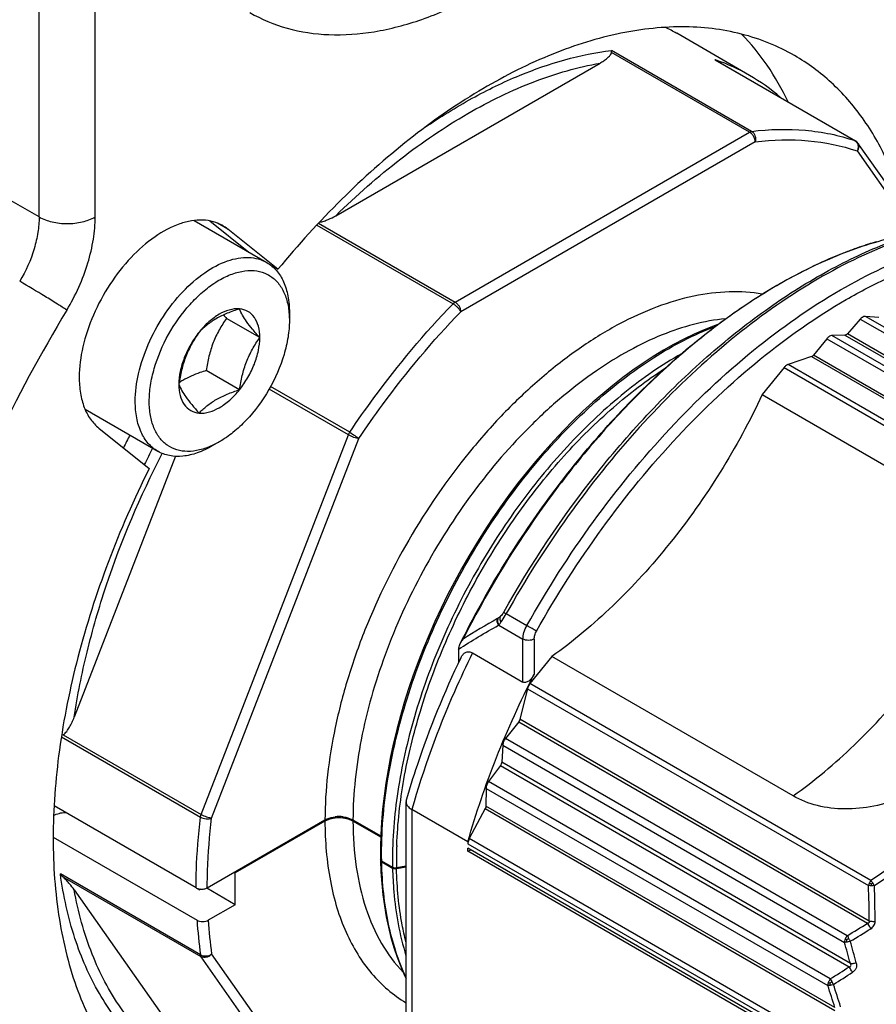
# Model space of a CAD drawing. Header units: millimetres. Extents: x 20 to 4180, y 42 to 2950.
# Tile 103 of 133: x 4026 to 4053, y 1680 to 1711. Entities that reach past the tile are written whole.
import ezdxf

# ---------------------------------------------------------------- set-up
doc = ezdxf.new("R2010")
doc.units = ezdxf.units.MM
doc.header["$LTSCALE"] = 231.275
doc.layers.add('BASE_ASM_PBL21', color=7, linetype='CONTINUOUS')
doc.layers.add('DEFAULT_VBL19', color=7, linetype='CONTINUOUS')

# ---------------------------------------------------------------- blocks, each defined once
blk = doc.blocks.new('BASE_ASM_PBL21', base_point=(3953.257, 1805.69))
at = {"layer": 'BASE_ASM_PBL21', "color": 7}
for p, q in [((4026.589, 1705.032), (4026.589, 1731.613)), ((4028.357, 1705.032), (4028.357, 1731.613)), ((4048.998, 1709.495), (4046.7, 1710.822)), ((4049.063, 1707.73), (4044.644, 1710.281)), ((4048.999, 1707.706), (4044.644, 1710.221)), ((4035.944, 1705.068), (4044.281, 1709.882)), ((4047.904, 1709.99), (4052.324, 1707.438)), ((4047.939, 1709.972), (4052.339, 1707.432)), ((4039.711, 1702.345), (4048.999, 1707.706)), ((4049.175, 1707.4), (4039.888, 1702.038)), ((4054.373, 1704.579), (4052.418, 1707.359)), ((4052.391, 1707.113), (4054.2, 1704.539)), ((4026.589, 1705.032), (4025.705, 1705.542)), ((4031.474, 1704.918), (4033.77, 1703.592)), ((4031.97, 1704.905), (4033.207, 1703.917)), ((4032.536, 1704.649), (4032.216, 1704.834)), ((4035.346, 1704.776), (4039.647, 1702.293)), ((4035.4, 1704.834), (4039.711, 1702.345)), ((4034.123, 1703.381), (4032.536, 1704.649)), ((4033.86, 1703.533), (4034.123, 1703.381)), ((4034.47, 1702.019), (4034.47, 1702.018)), ((4034.47, 1702.019), (4034.47, 1702.018)), ((4034.482, 1702.018), (4034.482, 1701.763)), ((4033.548, 1701.224), (4032.498, 1701.831)), ((4052.492, 1701.806), (4052.083, 1701.344)), ((4052.492, 1701.806), (4063.268, 1695.585)), ((4053.076, 1701.863), (4052.655, 1701.894)), ((4063.431, 1695.673), (4052.655, 1701.894)), ((4063.083, 1694.993), (4052.083, 1701.344)), ((4051.434, 1701.189), (4051.013, 1700.672)), ((4051.434, 1701.189), (4062.21, 1694.968)), ((4052.007, 1701.299), (4051.598, 1701.29)), ((4062.373, 1695.068), (4051.598, 1701.29)), ((4052.007, 1701.299), (4063.007, 1694.949)), ((4050.952, 1700.625), (4050.211, 1700.375)), ((4060.968, 1694.164), (4050.211, 1700.375)), ((4050.952, 1700.625), (4061.973, 1694.262)), ((4062.02, 1694.317), (4051.013, 1700.672)), ((4032.91, 1699.58), (4031.86, 1700.186)), ((4050.086, 1700.28), (4049.398, 1699.425)), ((4050.086, 1700.28), (4060.844, 1694.07)), ((4036.343, 1698.154), (4033.842, 1699.598)), ((4036.386, 1698.237), (4033.887, 1699.68)), ((4049.398, 1699.425), (4057.012, 1695.03)), ((4028.038, 1698.963), (4030.333, 1697.638)), ((4028.473, 1698.367), (4030.06, 1697.1)), ((4031.7, 1686.186), (4036.343, 1698.154)), ((4032.029, 1686.07), (4036.673, 1698.038)), ((4032.272, 1697.936), (4032.051, 1697.808)), ((4030.888, 1697.48), (4027.694, 1689.248)), ((4041.06, 1692.368), (4041.049, 1692.362)), ((4041.321, 1692.517), (4041.974, 1692.14)), ((4041.078, 1692.15), (4041.089, 1692.156)), ((4041.089, 1692.156), (4041.851, 1691.716)), ((4041.851, 1690.359), (4041.851, 1691.716)), ((4042.205, 1691.716), (4042.205, 1690.609)), ((4039.818, 1691.356), (4039.818, 1690.965)), ((4040.26, 1691.277), (4041.851, 1690.359)), ((4042.759, 1691.165), (4042.071, 1690.31)), ((4050.372, 1686.77), (4042.759, 1691.165)), ((4041.992, 1690.151), (4041.755, 1689.184)), ((4041.992, 1690.151), (4052.75, 1683.94)), ((4052.829, 1684.099), (4042.071, 1690.31)), ((4041.717, 1689.108), (4041.3, 1688.581)), ((4041.716, 1689.105), (4052.722, 1682.751)), ((4052.776, 1682.821), (4041.755, 1689.184)), ((4027.289, 1688.635), (4031.678, 1686.101)), ((4027.345, 1688.7), (4031.7, 1686.186)), ((4052.075, 1682.36), (4041.3, 1688.581)), ((4041.213, 1688.371), (4041.179, 1687.829)), ((4041.213, 1688.371), (4051.989, 1682.15)), ((4041.14, 1687.731), (4040.766, 1687.219)), ((4041.14, 1687.731), (4052.14, 1681.38)), ((4052.179, 1681.478), (4041.179, 1687.829)), ((4051.542, 1680.997), (4040.766, 1687.219)), ((4040.689, 1687.007), (4040.684, 1686.448)), ((4040.689, 1687.007), (4051.465, 1680.786)), ((4031.539, 1683.868), (4027.059, 1686.454)), ((4038.162, 1675.822), (4038.162, 1686.566)), ((4051.691, 1680.092), (4040.684, 1686.447)), ((4040.112, 1685.319), (4038.345, 1686.34)), ((4038.345, 1686.34), (4038.345, 1675.538)), ((4040.663, 1686.369), (4040.157, 1685.423)), ((4040.662, 1686.367), (4051.683, 1680.004)), ((4031.892, 1683.868), (4035.605, 1686.011)), ((4035.605, 1685.97), (4032.776, 1684.337)), ((4036.489, 1686.011), (4037.365, 1685.505)), ((4037.364, 1685.465), (4036.489, 1685.97)), ((4027.031, 1685.464), (4031.569, 1682.845)), ((4040.112, 1685.319), (4040.112, 1685.261)), ((4040.112, 1685.261), (4050.87, 1679.05)), ((4050.915, 1679.212), (4040.157, 1685.423)), ((4050.917, 1678.885), (4040.112, 1685.123)), ((4040.112, 1685.021), (4040.112, 1685.123)), ((4040.112, 1685.021), (4040.201, 1685.072)), ((4050.951, 1678.764), (4040.112, 1685.021)), ((4037.393, 1684.723), (4037.737, 1684.525)), ((4037.738, 1684.484), (4037.394, 1684.682)), ((4037.862, 1684.507), (4038.162, 1684.559)), ((4031.678, 1681.754), (4027.258, 1684.306)), ((4032.741, 1684.358), (4032.776, 1684.337)), ((4032.776, 1683.337), (4032.776, 1684.337)), ((4038.162, 1684.518), (4037.863, 1684.466)), ((4031.7, 1681.695), (4027.345, 1684.209)), ((4027.694, 1683.806), (4031.863, 1677.876)), ((4031.539, 1683.868), (4031.539, 1683.876)), ((4031.539, 1683.868), (4031.539, 1683.876)), ((4031.593, 1683.844), (4031.651, 1683.81)), ((4031.651, 1683.81), (4031.651, 1683.831)), ((4031.68, 1683.827), (4031.651, 1683.81)), ((4032.776, 1683.337), (4031.874, 1683.858)), ((4032.776, 1683.337), (4031.923, 1682.845)), ((4036.673, 1675.177), (4032.029, 1681.783)), ((4036.343, 1675.089), (4031.7, 1681.695))]:
    blk.add_line(p, q, dxfattribs=at)
for points in [[(4047.998, 1701.634), (4047.885, 1701.595), (4047.567, 1701.47), (4047.247, 1701.33), (4046.926, 1701.176), (4046.604, 1701.007), (4046.282, 1700.825), (4045.961, 1700.63), (4045.64, 1700.421), (4045.319, 1700.199), (4045, 1699.964), (4044.682, 1699.716), (4044.367, 1699.456), (4044.053, 1699.184), (4043.743, 1698.9), (4043.435, 1698.605), (4043.131, 1698.299), (4042.832, 1697.982), (4042.536, 1697.655), (4042.246, 1697.319), (4041.96, 1696.973), (4041.681, 1696.618), (4041.407, 1696.255), (4041.14, 1695.885), (4040.879, 1695.506), (4040.626, 1695.121), (4040.38, 1694.73), (4040.141, 1694.333), (4039.911, 1693.93), (4039.689, 1693.523), (4039.475, 1693.11), (4039.27, 1692.694), (4039.075, 1692.274), (4038.889, 1691.852), (4038.712, 1691.427), (4038.546, 1691.001), (4038.39, 1690.574), (4038.244, 1690.146), (4038.108, 1689.718), (4037.983, 1689.29), (4037.869, 1688.864), (4037.767, 1688.438), (4037.675, 1688.015), (4037.594, 1687.593), (4037.525, 1687.175), (4037.468, 1686.761), (4037.422, 1686.35), (4037.388, 1685.945), (4037.366, 1685.545), (4037.355, 1685.151), (4037.357, 1684.774)], [(4037.357, 1684.733), (4037.371, 1684.373), (4037.395, 1684.008), (4037.431, 1683.651), (4037.478, 1683.301), (4037.536, 1682.959), (4037.606, 1682.625), (4037.686, 1682.301), (4037.778, 1681.985), (4037.881, 1681.679), (4037.994, 1681.384), (4038.118, 1681.099), (4038.162, 1681.01)]]:
    blk.add_lwpolyline(points, dxfattribs=at)
for centre, radius, start, end in [((4043.674, 1705.58), 6.052, 60.0025, 63.822), ((4045.889, 1704.052), 6.271, 70.8941, 71.2544), ((4047.698, 1709.554), 0.482, 60.007, 64.7175), ((4045.938, 1704.187), 6.127, 60.044, 70.9165), ((4045.869, 1704.078), 6.256, 49.0215, 59.9905), ((4052.297, 1707.358), 0.0846, 60.0502, 71.2773), ((4031.748, 1703.664), 1.261, 51.3724, 59.978), ((4056.49, 1692.367), 12.381, 108.2854, 109.7384), ((4056.388, 1692.675), 12.057, 107.5855, 108.2841), ((4056.292, 1692.979), 11.738, 106.3048, 107.5881), ((4056.875, 1691.335), 13.483, 111.8321, 111.9709), ((4056.731, 1691.7), 13.09, 110.1713, 111.8419), ((4056.614, 1692.017), 12.752, 109.7315, 110.1684), ((4039.787, 1708.385), 9.802, 221.1182, 221.9592), ((4032.354, 1697.742), 2.463, 119.9888, 123.2402), ((4036.741, 1697.999), 0.427, 146.1655, 158.7168), ((4058.995, 1682.785), 33.3, 152.5264, 153.2962), ((4057.797, 1683.474), 31.095, 152.7012, 153.7591), ((4040.399, 1691.357), 0.581, 176.1423, 180.0316), ((4028.945, 1685.676), 3.421, 117.8964, 118.8288), ((4038.297, 1686.566), 0.135, 164.0999, 179.9636), ((4036.046, 1685.045), 1.072, 89.3184, 96.1746), ((4036.047, 1685.053), 1.064, 82.6649, 89.3589), ((4051.371, 1684.71), 13.512, 177.8863, 178.4952), ((4050.827, 1684.721), 12.967, 178.4816, 180.9428), ((4037.414, 1684.726), 0.058, 148.2068, 152.5255), ((4049.813, 1684.948), 12.422, 180.7557, 181.0339), ((4024.15, 1682.715), 28.626, 0.2136, 2.4543), ((4054.073, 1684.083), 1.245, 184.0074, 186.7512), ((4051.227, 1682.922), 1.989, 30.7459, 33.662), ((4024.295, 1682.828), 28.662, 359.9656, 2.2219), ((4031.714, 1684.241), 0.415, 261.2312, 265.3345), ((4045.799, 1683.71), 14.256, 183.479, 187.8838), ((4045.946, 1683.71), 14.05, 183.5322, 187.8844), ((4034.517, 1712.14), 34.571, 300.5249, 301.778), ((4034.325, 1712.125), 34.858, 300.8024, 302.0537), ((4010.534, 1670.089), 43.174, 15.2953, 16.2218), ((4055.927, 1684.434), 4.375, 209.5583, 210.9491), ((4009.785, 1670.089), 44.082, 15.0111, 15.9245), ((4033.111, 1710.505), 34.791, 301.9896, 303.1596), ((4032.935, 1710.453), 35.045, 302.2694, 303.4386), ((4053.497, 1682.036), 2.214, 210.5288, 213.2999), ((4011.627, 1667.639), 42.134, 17.2311, 18.2308), ((4014.324, 1668.317), 39.179, 17.4912, 18.5591)]:
    blk.add_arc(centre, radius, start, end, dxfattribs=at)
for points, knots in [([(4033.231, 1711.478), (4033.601, 1711.264), (4034.416, 1710.926), (4035.762, 1710.728), (4037.207, 1710.835), (4038.719, 1711.237), (4040.269, 1711.922), (4041.826, 1712.874), (4043.357, 1714.073), (4044.832, 1715.494), (4046.22, 1717.106), (4047.49, 1718.875), (4048.616, 1720.763), (4049.573, 1722.73), (4050.342, 1724.735), (4050.906, 1726.734), (4051.253, 1728.685), (4051.338, 1729.97), (4051.338, 1730.592)], [0, 0, 0, 0, 0.042814, 0.087396, 0.135179, 0.187088, 0.243535, 0.304492, 0.36959, 0.438199, 0.509497, 0.582533, 0.656276, 0.729665, 0.801653, 0.871257, 0.937606, 1, 1, 1, 1]), ([(4050.418, 1710.119), (4050.158, 1710.269), (4049.612, 1710.535), (4048.737, 1710.82), (4047.811, 1710.991), (4046.489, 1711.065), (4044.726, 1710.85), (4042.567, 1710.145), (4040.368, 1709.012), (4038.183, 1707.481), (4036.064, 1705.591), (4034.755, 1704.149), (4034.123, 1703.381)], [0, 0, 0, 0, 0.04748, 0.095567, 0.144829, 0.195769, 0.304076, 0.422818, 0.55268, 0.693182, 0.842957, 1, 1, 1, 1]), ([(4050.214, 1708.661), (4050.023, 1709.061), (4049.593, 1709.817), (4049.044, 1710.493), (4048.749, 1710.795)], [0, 0, 0, 0, 0.512111, 1, 1, 1, 1]), ([(4038.748, 1707.848), (4039.233, 1708.181), (4040.205, 1708.784), (4042.133, 1709.72), (4043.65, 1710.161), (4044.644, 1710.281)], [0, 0, 0, 0, 0.274354, 0.532746, 1, 1, 1, 1]), ([(4044.281, 1709.882), (4044.321, 1709.905), (4044.399, 1709.953), (4044.506, 1710.032), (4044.583, 1710.105), (4044.629, 1710.168), (4044.642, 1710.203), (4044.644, 1710.221)], [0, 0, 0, 0, 0.276536, 0.539896, 0.784778, 0.897127, 1, 1, 1, 1]), ([(4044.644, 1710.221), (4044.644, 1710.227), (4044.645, 1710.247), (4044.645, 1710.267), (4044.644, 1710.281)], [0, 0, 0, 0, 0.297088, 1, 1, 1, 1]), ([(4053.924, 1705.22), (4053.772, 1705.759), (4053.403, 1706.782), (4052.615, 1708.159), (4051.625, 1709.295), (4050.834, 1709.879), (4050.418, 1710.119)], [0, 0, 0, 0, 0.272312, 0.526436, 0.766904, 1, 1, 1, 1]), ([(4035.944, 1705.068), (4036.594, 1705.705), (4037.918, 1706.872), (4040.023, 1708.308), (4042.136, 1709.341), (4043.58, 1709.76), (4044.281, 1709.882)], [0, 0, 0, 0, 0.27972, 0.541048, 0.781365, 1, 1, 1, 1]), ([(4048.999, 1707.706), (4049.004, 1707.71), (4049.024, 1707.72), (4049.047, 1707.728), (4049.063, 1707.73)], [0, 0, 0, 0, 0.270607, 1, 1, 1, 1]), ([(4049.175, 1707.4), (4049.175, 1707.429), (4049.164, 1707.49), (4049.127, 1707.576), (4049.071, 1707.652), (4049.024, 1707.692), (4048.999, 1707.706)], [0, 0, 0, 0, 0.237219, 0.500001, 0.762782, 1, 1, 1, 1]), ([(4049.063, 1707.73), (4049.626, 1707.798), (4050.732, 1707.829), (4051.821, 1707.609), (4052.324, 1707.438)], [0, 0, 0, 0, 0.516074, 1, 1, 1, 1]), ([(4049.063, 1707.73), (4049.114, 1707.701), (4049.189, 1707.59), (4049.193, 1707.461), (4049.175, 1707.4)], [0, 0, 0, 0, 0.477864, 1, 1, 1, 1]), ([(4049.175, 1707.4), (4049.73, 1707.467), (4050.821, 1707.498), (4051.894, 1707.281), (4052.391, 1707.113)], [0, 0, 0, 0, 0.516073, 1, 1, 1, 1]), ([(4052.324, 1707.438), (4052.347, 1707.425), (4052.39, 1707.384), (4052.422, 1707.3), (4052.424, 1707.205), (4052.405, 1707.142), (4052.391, 1707.113)], [0, 0, 0, 0, 0.225464, 0.469047, 0.730505, 1, 1, 1, 1]), ([(4052.418, 1707.359), (4052.43, 1707.342), (4052.447, 1707.304), (4052.451, 1707.215), (4052.42, 1707.149), (4052.391, 1707.113)], [0, 0, 0, 0, 0.229447, 0.470465, 1, 1, 1, 1]), ([(4026.589, 1705.032), (4026.589, 1704.869), (4026.559, 1704.53), (4026.398, 1703.832), (4026.169, 1703.322), (4025.975, 1703)], [0, 0, 0, 0, 0.227959, 0.474681, 1, 1, 1, 1]), ([(4026.589, 1705.032), (4026.714, 1704.96), (4027.006, 1704.854), (4027.473, 1704.803), (4027.939, 1704.854), (4028.231, 1704.96), (4028.357, 1705.032)], [0, 0, 0, 0, 0.237219, 0.500001, 0.762782, 1, 1, 1, 1]), ([(4027.462, 1702.092), (4027.742, 1702.557), (4028.076, 1703.295), (4028.312, 1704.304), (4028.357, 1704.796), (4028.357, 1705.032)], [0, 0, 0, 0, 0.525045, 0.77159, 1, 1, 1, 1]), ([(4035.432, 1704.866), (4035.48, 1704.874), (4035.574, 1704.899), (4035.746, 1704.963), (4035.868, 1705.024), (4035.944, 1705.068)], [0, 0, 0, 0, 0.267462, 0.521443, 1, 1, 1, 1]), ([(4032.379, 1704.756), (4032.287, 1704.809), (4032.083, 1704.894), (4031.747, 1704.943), (4031.385, 1704.917), (4030.861, 1704.777), (4030.19, 1704.41), (4029.448, 1703.753), (4028.793, 1702.915), (4028.277, 1701.961), (4027.942, 1700.972), (4027.853, 1700.298), (4027.853, 1699.977)], [0, 0, 0, 0, 0.04286, 0.08749, 0.135323, 0.187288, 0.304553, 0.438224, 0.58257, 0.729726, 0.871319, 1, 1, 1, 1]), ([(4041.244, 1692.563), (4042.105, 1694.098), (4043.568, 1696.287), (4045.822, 1698.894), (4047.597, 1700.616), (4049.439, 1702.091), (4051.313, 1703.29), (4053.186, 1704.192), (4054.46, 1704.598), (4055.084, 1704.74)], [0, 0, 0, 0, 0.279344, 0.415184, 0.54624, 0.671134, 0.788776, 0.898462, 1, 1, 1, 1]), ([(4060.1, 1704.458), (4059.768, 1704.593), (4059.071, 1704.812), (4057.967, 1704.977), (4056.805, 1704.983), (4055.148, 1704.773), (4052.98, 1704.089), (4050.402, 1702.703), (4047.857, 1700.782), (4045.432, 1698.393), (4043.209, 1695.618), (4041.916, 1693.579), (4041.321, 1692.517)], [0, 0, 0, 0, 0.044864, 0.091108, 0.139347, 0.190059, 0.299921, 0.421921, 0.555318, 0.698115, 0.847464, 1, 1, 1, 1]), ([(4039.873, 1691.572), (4040.272, 1692.376), (4041.139, 1693.947), (4042.625, 1696.168), (4044.269, 1698.215), (4046.036, 1700.041), (4047.89, 1701.61), (4049.791, 1702.886), (4051.702, 1703.843), (4053.009, 1704.269), (4053.649, 1704.414)], [0, 0, 0, 0, 0.138944, 0.277341, 0.413213, 0.544701, 0.670172, 0.78833, 0.898345, 1, 1, 1, 1]), ([(4051.868, 1702.729), (4052.718, 1703.22), (4054.024, 1703.842), (4055.815, 1704.364), (4057.086, 1704.577), (4058.309, 1704.62), (4059.472, 1704.49), (4060.563, 1704.188), (4061.238, 1703.872), (4061.555, 1703.689)], [0, 0, 0, 0, 0.28927, 0.422536, 0.548496, 0.667893, 0.781867, 0.891952, 1, 1, 1, 1]), ([(4042.279, 1691.97), (4042.905, 1693.088), (4044.273, 1695.227), (4046.636, 1698.111), (4049.213, 1700.549), (4051.512, 1702.169), (4053.372, 1703.14), (4054.72, 1703.686), (4056.044, 1704.061), (4057.329, 1704.261), (4058.563, 1704.283), (4059.733, 1704.125), (4060.826, 1703.788), (4061.497, 1703.445), (4061.811, 1703.247)], [0, 0, 0, 0, 0.155288, 0.306858, 0.450857, 0.584128, 0.646115, 0.704795, 0.760189, 0.812472, 0.861987, 0.909257, 0.954983, 1, 1, 1, 1]), ([(4051.83, 1703.838), (4051.263, 1703.609), (4050.12, 1703.056), (4048.464, 1702.007), (4046.832, 1700.728), (4045.251, 1699.24), (4043.747, 1697.567), (4041.87, 1695.116), (4040.663, 1693.106), (4039.96, 1691.71)], [0, 0, 0, 0, 0.106117, 0.219451, 0.339419, 0.465119, 0.595414, 0.728989, 1, 1, 1, 1]), ([(4029.621, 1699.212), (4029.621, 1699.506), (4029.703, 1700.123), (4030.01, 1701.031), (4030.482, 1701.904), (4031.083, 1702.673), (4031.763, 1703.275), (4032.378, 1703.611), (4032.859, 1703.74), (4033.19, 1703.764), (4033.498, 1703.719), (4033.685, 1703.641), (4033.77, 1703.592)], [0, 0, 0, 0, 0.128681, 0.270274, 0.41743, 0.561776, 0.695447, 0.812712, 0.864677, 0.91251, 0.95714, 1, 1, 1, 1]), ([(4033.77, 1703.592), (4033.883, 1703.527), (4034.096, 1703.348), (4034.321, 1702.979), (4034.456, 1702.524), (4034.482, 1702.193), (4034.482, 1702.018)], [0, 0, 0, 0, 0.217772, 0.450951, 0.7102, 1, 1, 1, 1]), ([(4030.062, 1699.212), (4030.062, 1699.381), (4030.092, 1699.731), (4030.255, 1700.453), (4030.635, 1701.342), (4031.194, 1702.135), (4031.727, 1702.661), (4032.139, 1702.973), (4032.557, 1703.198), (4032.967, 1703.327), (4033.358, 1703.355), (4033.714, 1703.275), (4034.017, 1703.087), (4034.25, 1702.801), (4034.407, 1702.436), (4034.457, 1702.163), (4034.47, 1702.019)], [0, 0, 0, 0, 0.066502, 0.138133, 0.29076, 0.444385, 0.517186, 0.58519, 0.647364, 0.703327, 0.753603, 0.799855, 0.844819, 0.891641, 0.942887, 1, 1, 1, 1]), ([(4027.462, 1702.092), (4027.363, 1702.157), (4027.136, 1702.302), (4026.642, 1702.607), (4026.244, 1702.845), (4025.975, 1703)], [0, 0, 0, 0, 0.203199, 0.464568, 1, 1, 1, 1]), ([(4049.401, 1702.596), (4049.058, 1702.656), (4048.331, 1702.701), (4047.209, 1702.557), (4046.043, 1702.208), (4044.853, 1701.663), (4043.659, 1700.931), (4042.482, 1700.026), (4041.341, 1698.963), (4039.881, 1697.345), (4038.279, 1695.061), (4037.039, 1692.557), (4036.308, 1690.486), (4035.91, 1688.957), (4035.665, 1687.468), (4035.605, 1686.487), (4035.605, 1686.011)], [0, 0, 0, 0, 0.044303, 0.091758, 0.142991, 0.198258, 0.257504, 0.320427, 0.386533, 0.455182, 0.596952, 0.739261, 0.808565, 0.875552, 0.939546, 1, 1, 1, 1]), ([(4041.974, 1692.14), (4042.609, 1693.272), (4043.994, 1695.439), (4046.389, 1698.36), (4048.999, 1700.831), (4050.903, 1702.172), (4051.868, 1702.729)], [0, 0, 0, 0, 0.265845, 0.525326, 0.771848, 1, 1, 1, 1]), ([(4036.386, 1698.237), (4036.632, 1698.604), (4037.628, 1700.026), (4038.747, 1701.363), (4039.647, 1702.293)], [0, 0, 0, 0, 0.25451, 1, 1, 1, 1]), ([(4039.647, 1702.293), (4039.652, 1702.298), (4039.671, 1702.317), (4039.694, 1702.334), (4039.711, 1702.345)], [0, 0, 0, 0, 0.263592, 1, 1, 1, 1]), ([(4039.647, 1702.293), (4039.672, 1702.278), (4039.723, 1702.242), (4039.791, 1702.178), (4039.848, 1702.11), (4039.878, 1702.062), (4039.888, 1702.038)], [0, 0, 0, 0, 0.249189, 0.523226, 0.784996, 1, 1, 1, 1]), ([(4039.711, 1702.345), (4039.737, 1702.33), (4039.784, 1702.29), (4039.84, 1702.214), (4039.877, 1702.128), (4039.888, 1702.067), (4039.888, 1702.038)], [0, 0, 0, 0, 0.237182, 0.499953, 0.76276, 1, 1, 1, 1]), ([(4027.462, 1702.092), (4026.639, 1700.73), (4025.141, 1697.945), (4023.353, 1693.627), (4022.078, 1689.299), (4021.355, 1685.089), (4021.205, 1681.119), (4021.575, 1678.028), (4022.181, 1675.8), (4022.766, 1674.301), (4023.488, 1672.944), (4024.068, 1672.126), (4024.378, 1671.748)], [0, 0, 0, 0, 0.148391, 0.294401, 0.435204, 0.568317, 0.691815, 0.804594, 0.856989, 0.90684, 0.954391, 1, 1, 1, 1]), ([(4032.91, 1702.132), (4032.691, 1702.151), (4032.397, 1702.048), (4032.101, 1701.853), (4031.878, 1701.672), (4031.728, 1701.511), (4031.634, 1701.395)], [0, 0, 0, 0, 0.435322, 0.566425, 0.705069, 1, 1, 1, 1]), ([(4032.91, 1702.132), (4032.779, 1702.09), (4032.527, 1702.001), (4032.178, 1701.834), (4031.879, 1701.631), (4031.71, 1701.475), (4031.634, 1701.395)], [0, 0, 0, 0, 0.276818, 0.537691, 0.777993, 1, 1, 1, 1]), ([(4033.548, 1701.224), (4033.548, 1701.344), (4033.525, 1701.568), (4033.4, 1701.864), (4033.186, 1702.07), (4033.002, 1702.123), (4032.91, 1702.132)], [0, 0, 0, 0, 0.293859, 0.54708, 0.773541, 1, 1, 1, 1]), ([(4033.548, 1701.224), (4033.47, 1701.311), (4033.325, 1701.477), (4033.096, 1701.77), (4032.965, 1701.991), (4032.91, 1702.132)], [0, 0, 0, 0, 0.315641, 0.592561, 1, 1, 1, 1]), ([(4034.47, 1702.018), (4034.472, 1701.997), (4034.479, 1701.912), (4034.482, 1701.827), (4034.482, 1701.763)], [0, 0, 0, 0, 0.244984, 1, 1, 1, 1]), ([(4036.673, 1698.038), (4036.915, 1698.4), (4037.898, 1699.803), (4039.001, 1701.121), (4039.888, 1702.038)], [0, 0, 0, 0, 0.25451, 1, 1, 1, 1]), ([(4032.498, 1701.831), (4032.415, 1701.713), (4032.258, 1701.467), (4032.069, 1701.066), (4031.936, 1700.635), (4031.882, 1700.337), (4031.86, 1700.186)], [0, 0, 0, 0, 0.242178, 0.490349, 0.743781, 1, 1, 1, 1]), ([(4034.482, 1701.763), (4034.482, 1701.589), (4034.45, 1701.225), (4034.276, 1700.479), (4033.873, 1699.564), (4033.282, 1698.756), (4032.722, 1698.233), (4032.424, 1698.023), (4032.272, 1697.936)], [0, 0, 0, 0, 0.114257, 0.237538, 0.500001, 0.762462, 0.885744, 1, 1, 1, 1]), ([(4048.245, 1701.819), (4047.559, 1701.754), (4046.508, 1701.465), (4045.174, 1700.825), (4044.135, 1700.18), (4043.109, 1699.397), (4041.757, 1698.164), (4040.203, 1696.355), (4038.644, 1693.905), (4037.45, 1691.28), (4036.689, 1688.634), (4036.49, 1686.859), (4036.489, 1686.011)], [0, 0, 0, 0, 0.097947, 0.152393, 0.210375, 0.271637, 0.335777, 0.470465, 0.60961, 0.747696, 0.87934, 1, 1, 1, 1]), ([(4052.569, 1701.87), (4052.562, 1701.866), (4052.534, 1701.848), (4052.509, 1701.825), (4052.492, 1701.806)], [0, 0, 0, 0, 0.23418, 1, 1, 1, 1]), ([(4052.655, 1701.894), (4052.649, 1701.895), (4052.618, 1701.894), (4052.589, 1701.882), (4052.569, 1701.87)], [0, 0, 0, 0, 0.224918, 1, 1, 1, 1]), ([(4031.634, 1701.395), (4031.552, 1701.277), (4031.395, 1701.032), (4031.206, 1700.631), (4031.073, 1700.2), (4031.018, 1699.902), (4030.996, 1699.751)], [0, 0, 0, 0, 0.242178, 0.490349, 0.743781, 1, 1, 1, 1]), ([(4031.634, 1701.395), (4031.537, 1701.273), (4031.36, 1701.014), (4031.159, 1700.597), (4031.03, 1700.173), (4030.996, 1699.887), (4030.996, 1699.751)], [0, 0, 0, 0, 0.261228, 0.522456, 0.772027, 1, 1, 1, 1]), ([(4037.392, 1684.784), (4037.381, 1685.607), (4037.526, 1687.322), (4038.151, 1689.898), (4039.161, 1692.478), (4040.507, 1694.947), (4042.124, 1697.188), (4043.937, 1699.103), (4045.858, 1700.602), (4047.238, 1701.323), (4047.921, 1701.579)], [0, 0, 0, 0, 0.118647, 0.246351, 0.380656, 0.516499, 0.650385, 0.777652, 0.894932, 1, 1, 1, 1]), ([(4052.045, 1701.311), (4052.042, 1701.31), (4052.03, 1701.303), (4052.016, 1701.3), (4052.007, 1701.299)], [0, 0, 0, 0, 0.275048, 1, 1, 1, 1]), ([(4052.083, 1701.344), (4052.08, 1701.34), (4052.069, 1701.328), (4052.055, 1701.318), (4052.045, 1701.311)], [0, 0, 0, 0, 0.265097, 1, 1, 1, 1]), ([(4032.91, 1699.58), (4033.008, 1699.702), (4033.184, 1699.961), (4033.386, 1700.378), (4033.514, 1700.802), (4033.548, 1701.088), (4033.548, 1701.224)], [0, 0, 0, 0, 0.261228, 0.522456, 0.772027, 1, 1, 1, 1]), ([(4032.91, 1699.58), (4032.932, 1699.731), (4032.987, 1700.029), (4033.119, 1700.46), (4033.308, 1700.861), (4033.465, 1701.107), (4033.548, 1701.224)], [0, 0, 0, 0, 0.256219, 0.509651, 0.757822, 1, 1, 1, 1]), ([(4051.521, 1701.266), (4051.513, 1701.261), (4051.481, 1701.24), (4051.453, 1701.212), (4051.434, 1701.189)], [0, 0, 0, 0, 0.232721, 1, 1, 1, 1]), ([(4051.598, 1701.29), (4051.591, 1701.289), (4051.565, 1701.287), (4051.539, 1701.276), (4051.521, 1701.266)], [0, 0, 0, 0, 0.227615, 1, 1, 1, 1]), ([(4046.85, 1700.714), (4046.223, 1700.359), (4044.982, 1699.497), (4043.276, 1697.894), (4041.7, 1695.984), (4040.318, 1693.836), (4039.184, 1691.534), (4038.345, 1689.167), (4037.835, 1686.824), (4037.724, 1685.272), (4037.737, 1684.525)], [0, 0, 0, 0, 0.111867, 0.233267, 0.362361, 0.495217, 0.628843, 0.759697, 0.884035, 1, 1, 1, 1]), ([(4050.211, 1700.375), (4050.208, 1700.374), (4050.195, 1700.37), (4050.183, 1700.364), (4050.174, 1700.359)], [0, 0, 0, 0, 0.239598, 1, 1, 1, 1]), ([(4050.952, 1700.625), (4050.957, 1700.627), (4050.981, 1700.638), (4051.001, 1700.656), (4051.013, 1700.672)], [0, 0, 0, 0, 0.221956, 1, 1, 1, 1]), ([(4031.86, 1700.186), (4031.793, 1700.165), (4031.541, 1700.08), (4031.294, 1699.974), (4031.123, 1699.875)], [0, 0, 0, 0, 0.260482, 1, 1, 1, 1]), ([(4037.869, 1685.208), (4037.895, 1685.904), (4038.057, 1687.337), (4038.582, 1689.488), (4039.381, 1691.647), (4040.424, 1693.747), (4041.676, 1695.718), (4043.096, 1697.496), (4044.633, 1699.024), (4045.751, 1699.878), (4046.318, 1700.245)], [0, 0, 0, 0, 0.117226, 0.241931, 0.371796, 0.504078, 0.635838, 0.764148, 0.886298, 1, 1, 1, 1]), ([(4050.174, 1700.359), (4050.166, 1700.354), (4050.133, 1700.333), (4050.105, 1700.304), (4050.086, 1700.28)], [0, 0, 0, 0, 0.23252, 1, 1, 1, 1]), ([(4027.853, 1699.977), (4027.853, 1699.807), (4027.876, 1699.482), (4027.992, 1699.03), (4028.187, 1698.65), (4028.372, 1698.448), (4028.473, 1698.367)], [0, 0, 0, 0, 0.286518, 0.546179, 0.781689, 1, 1, 1, 1]), ([(4030.996, 1699.751), (4031.051, 1699.61), (4031.183, 1699.389), (4031.411, 1699.097), (4031.556, 1698.931), (4031.634, 1698.843)], [0, 0, 0, 0, 0.407439, 0.684359, 1, 1, 1, 1]), ([(4030.996, 1699.751), (4030.996, 1699.631), (4031.019, 1699.407), (4031.144, 1699.111), (4031.358, 1698.906), (4031.543, 1698.852), (4031.634, 1698.843)], [0, 0, 0, 0, 0.293859, 0.54708, 0.773541, 1, 1, 1, 1]), ([(4031.634, 1698.843), (4031.854, 1698.824), (4032.147, 1698.927), (4032.444, 1699.123), (4032.666, 1699.303), (4032.817, 1699.464), (4032.91, 1699.58)], [0, 0, 0, 0, 0.435322, 0.566425, 0.705069, 1, 1, 1, 1]), ([(4031.634, 1698.843), (4031.71, 1698.923), (4031.879, 1699.08), (4032.178, 1699.282), (4032.527, 1699.449), (4032.779, 1699.538), (4032.91, 1699.58)], [0, 0, 0, 0, 0.222007, 0.462309, 0.723182, 1, 1, 1, 1]), ([(4030.333, 1697.638), (4030.219, 1697.704), (4030.007, 1697.882), (4029.781, 1698.251), (4029.647, 1698.706), (4029.621, 1699.038), (4029.621, 1699.212)], [0, 0, 0, 0, 0.217772, 0.450951, 0.7102, 1, 1, 1, 1]), ([(4032.046, 1697.819), (4031.918, 1697.76), (4031.666, 1697.669), (4031.283, 1697.618), (4030.929, 1697.667), (4030.619, 1697.817), (4030.37, 1698.062), (4030.191, 1698.388), (4030.084, 1698.78), (4030.062, 1699.063), (4030.062, 1699.212)], [0, 0, 0, 0, 0.139133, 0.264408, 0.378951, 0.488407, 0.599882, 0.71988, 0.852678, 1, 1, 1, 1]), ([(4049.398, 1699.425), (4049.005, 1698.586), (4048.121, 1696.959), (4046.54, 1694.72), (4044.761, 1692.76), (4043.438, 1691.648), (4042.759, 1691.165)], [0, 0, 0, 0, 0.259848, 0.517676, 0.766465, 1, 1, 1, 1]), ([(4036.386, 1698.237), (4036.44, 1698.206), (4036.518, 1698.155), (4036.612, 1698.088), (4036.655, 1698.054), (4036.673, 1698.038)], [0, 0, 0, 0, 0.534376, 0.795823, 1, 1, 1, 1]), ([(4032.272, 1697.936), (4032.253, 1697.925), (4032.179, 1697.884), (4032.104, 1697.845), (4032.046, 1697.819)], [0, 0, 0, 0, 0.255058, 1, 1, 1, 1]), ([(4036.673, 1698.038), (4036.649, 1698.041), (4036.594, 1698.052), (4036.483, 1698.086), (4036.397, 1698.123), (4036.343, 1698.154)], [0, 0, 0, 0, 0.208414, 0.470072, 1, 1, 1, 1]), ([(4032.051, 1697.808), (4031.9, 1697.721), (4031.6, 1697.578), (4031.139, 1697.467), (4030.706, 1697.478), (4030.446, 1697.573), (4030.333, 1697.638)], [0, 0, 0, 0, 0.289799, 0.549049, 0.782228, 1, 1, 1, 1]), ([(4027.694, 1689.248), (4027.798, 1689.939), (4028.078, 1691.339), (4028.897, 1694.16), (4029.78, 1696.228), (4030.472, 1697.57)], [0, 0, 0, 0, 0.237958, 0.485652, 1, 1, 1, 1]), ([(4030.06, 1697.1), (4029.579, 1696.133), (4028.725, 1694.181), (4027.769, 1691.203), (4027.177, 1688.285), (4027.031, 1686.359), (4027.031, 1685.43)], [0, 0, 0, 0, 0.266544, 0.524882, 0.770567, 1, 1, 1, 1]), ([(4050.372, 1686.77), (4051.052, 1687.252), (4052.374, 1688.364), (4054.153, 1690.325), (4055.734, 1692.563), (4056.619, 1694.19), (4057.012, 1695.03)], [0, 0, 0, 0, 0.233535, 0.482324, 0.740152, 1, 1, 1, 1]), ([(4057.012, 1695.03), (4057.24, 1694.898), (4057.656, 1694.569), (4058.1, 1693.906), (4058.337, 1693.135), (4058.376, 1692.305), (4058.238, 1691.452), (4057.944, 1690.603), (4057.513, 1689.78), (4056.962, 1689.001), (4056.306, 1688.283), (4055.313, 1687.434), (4054.167, 1686.78), (4052.937, 1686.419), (4052.019, 1686.324), (4051.145, 1686.423), (4050.61, 1686.632), (4050.372, 1686.77)], [0, 0, 0, 0, 0.055139, 0.109461, 0.164754, 0.222221, 0.282319, 0.344983, 0.40988, 0.47657, 0.54457, 0.613345, 0.750246, 0.817032, 0.88132, 0.94235, 1, 1, 1, 1]), ([(4060.844, 1694.07), (4060.494, 1693.092), (4059.859, 1691.643), (4058.768, 1689.828), (4057.805, 1688.512), (4056.712, 1687.273), (4055.101, 1685.735), (4053.758, 1684.722), (4052.829, 1684.099)], [0, 0, 0, 0, 0.239267, 0.362278, 0.487372, 0.614228, 0.742345, 1, 1, 1, 1]), ([(4052.936, 1683.939), (4053.87, 1684.572), (4055.221, 1685.6), (4056.844, 1687.156), (4057.948, 1688.41), (4058.923, 1689.739), (4060.028, 1691.569), (4060.675, 1693.027), (4061.033, 1694.012)], [0, 0, 0, 0, 0.257438, 0.385656, 0.512678, 0.637932, 0.761023, 1, 1, 1, 1]), ([(4041.078, 1692.15), (4041.059, 1692.183), (4041.035, 1692.253), (4041.039, 1692.328), (4041.049, 1692.362)], [0, 0, 0, 0, 0.515368, 1, 1, 1, 1]), ([(4041.06, 1692.368), (4041.05, 1692.335), (4041.045, 1692.259), (4041.071, 1692.189), (4041.089, 1692.156)], [0, 0, 0, 0, 0.485204, 1, 1, 1, 1]), ([(4041.12, 1692.41), (4041.115, 1692.406), (4041.096, 1692.391), (4041.076, 1692.377), (4041.06, 1692.368)], [0, 0, 0, 0, 0.271014, 1, 1, 1, 1]), ([(4041.12, 1692.41), (4041.118, 1692.397), (4041.114, 1692.34), (4041.132, 1692.283), (4041.153, 1692.245)], [0, 0, 0, 0, 0.228805, 1, 1, 1, 1]), ([(4041.244, 1692.563), (4041.235, 1692.547), (4041.2, 1692.491), (4041.156, 1692.44), (4041.12, 1692.41)], [0, 0, 0, 0, 0.280019, 1, 1, 1, 1]), ([(4041.153, 1692.245), (4041.166, 1692.265), (4041.225, 1692.354), (4041.28, 1692.445), (4041.321, 1692.517)], [0, 0, 0, 0, 0.223079, 1, 1, 1, 1]), ([(4041.244, 1692.563), (4041.248, 1692.56), (4041.274, 1692.544), (4041.299, 1692.529), (4041.321, 1692.517)], [0, 0, 0, 0, 0.176123, 1, 1, 1, 1]), ([(4041.089, 1692.156), (4041.094, 1692.163), (4041.116, 1692.192), (4041.137, 1692.222), (4041.153, 1692.245)], [0, 0, 0, 0, 0.227626, 1, 1, 1, 1]), ([(4041.851, 1691.716), (4041.851, 1691.786), (4041.877, 1691.935), (4041.936, 1692.072), (4041.974, 1692.14)], [0, 0, 0, 0, 0.474464, 1, 1, 1, 1]), ([(4042.279, 1691.97), (4042.231, 1691.996), (4042.129, 1692.052), (4042.028, 1692.109), (4041.974, 1692.14)], [0, 0, 0, 0, 0.464503, 1, 1, 1, 1]), ([(4039.873, 1691.572), (4039.879, 1691.584), (4039.905, 1691.632), (4039.935, 1691.677), (4039.96, 1691.71)], [0, 0, 0, 0, 0.246408, 1, 1, 1, 1]), ([(4042.205, 1691.716), (4042.18, 1691.702), (4042.122, 1691.68), (4042.028, 1691.67), (4041.935, 1691.68), (4041.877, 1691.702), (4041.851, 1691.716)], [0, 0, 0, 0, 0.237218, 0.499999, 0.762781, 1, 1, 1, 1]), ([(4042.205, 1691.716), (4042.205, 1691.758), (4042.22, 1691.847), (4042.256, 1691.93), (4042.279, 1691.97)], [0, 0, 0, 0, 0.474464, 1, 1, 1, 1]), ([(4039.82, 1691.396), (4039.821, 1691.411), (4039.83, 1691.472), (4039.852, 1691.53), (4039.873, 1691.572)], [0, 0, 0, 0, 0.245651, 1, 1, 1, 1]), ([(4038.167, 1686.603), (4038.276, 1686.985), (4038.756, 1688.532), (4039.371, 1690.036), (4039.901, 1691.138)], [0, 0, 0, 0, 0.24526, 1, 1, 1, 1]), ([(4040.26, 1691.277), (4040.061, 1690.874), (4039.313, 1689.273), (4038.704, 1687.606), (4038.345, 1686.34)], [0, 0, 0, 0, 0.254584, 1, 1, 1, 1]), ([(4039.901, 1691.138), (4039.916, 1691.171), (4039.953, 1691.231), (4040.021, 1691.29), (4040.087, 1691.314), (4040.165, 1691.32), (4040.224, 1691.298), (4040.26, 1691.277)], [0, 0, 0, 0, 0.246892, 0.477165, 0.59274, 0.7148, 1, 1, 1, 1]), ([(4040.112, 1685.319), (4040.368, 1686.22), (4040.983, 1688.02), (4041.768, 1689.752), (4042.205, 1690.609)], [0, 0, 0, 0, 0.493274, 1, 1, 1, 1]), ([(4042.205, 1690.609), (4042.186, 1690.571), (4042.142, 1690.5), (4042.072, 1690.423), (4042.008, 1690.375), (4041.956, 1690.35), (4041.902, 1690.34), (4041.866, 1690.35), (4041.851, 1690.359)], [0, 0, 0, 0, 0.268759, 0.529916, 0.655661, 0.77622, 0.89034, 1, 1, 1, 1]), ([(4042.071, 1690.31), (4042.062, 1690.299), (4042.027, 1690.25), (4042.002, 1690.194), (4041.992, 1690.151)], [0, 0, 0, 0, 0.252649, 1, 1, 1, 1]), ([(4027.345, 1688.7), (4027.367, 1688.712), (4027.408, 1688.745), (4027.478, 1688.826), (4027.553, 1688.941), (4027.63, 1689.091), (4027.674, 1689.195), (4027.694, 1689.248)], [0, 0, 0, 0, 0.11515, 0.23583, 0.485265, 0.740807, 1, 1, 1, 1]), ([(4041.755, 1689.184), (4041.753, 1689.177), (4041.745, 1689.15), (4041.731, 1689.124), (4041.717, 1689.108)], [0, 0, 0, 0, 0.243032, 1, 1, 1, 1]), ([(4041.3, 1688.581), (4041.275, 1688.55), (4041.236, 1688.483), (4041.216, 1688.408), (4041.213, 1688.371)], [0, 0, 0, 0, 0.518253, 1, 1, 1, 1]), ([(4041.179, 1687.829), (4041.178, 1687.821), (4041.172, 1687.786), (4041.156, 1687.752), (4041.14, 1687.731)], [0, 0, 0, 0, 0.232779, 1, 1, 1, 1]), ([(4040.766, 1687.219), (4040.742, 1687.186), (4040.706, 1687.119), (4040.689, 1687.043), (4040.689, 1687.007)], [0, 0, 0, 0, 0.523627, 1, 1, 1, 1]), ([(4038.162, 1686.566), (4038.162, 1686.547), (4038.174, 1686.491), (4038.238, 1686.409), (4038.305, 1686.362), (4038.345, 1686.34)], [0, 0, 0, 0, 0.195993, 0.549795, 1, 1, 1, 1]), ([(4040.684, 1686.448), (4040.684, 1686.442), (4040.682, 1686.414), (4040.673, 1686.388), (4040.663, 1686.369)], [0, 0, 0, 0, 0.230393, 1, 1, 1, 1]), ([(4027.046, 1686.153), (4027.1, 1686.182), (4027.222, 1686.226), (4027.35, 1686.245), (4027.416, 1686.248)], [0, 0, 0, 0, 0.476959, 1, 1, 1, 1]), ([(4031.539, 1683.876), (4031.539, 1684.057), (4031.552, 1684.801), (4031.611, 1685.543), (4031.678, 1686.101)], [0, 0, 0, 0, 0.243724, 1, 1, 1, 1]), ([(4031.678, 1686.101), (4031.679, 1686.108), (4031.683, 1686.137), (4031.691, 1686.165), (4031.7, 1686.186)], [0, 0, 0, 0, 0.239114, 1, 1, 1, 1]), ([(4031.678, 1686.101), (4031.703, 1686.087), (4031.761, 1686.064), (4031.853, 1686.047), (4031.945, 1686.047), (4032.004, 1686.06), (4032.029, 1686.07)], [0, 0, 0, 0, 0.242001, 0.509434, 0.771795, 1, 1, 1, 1]), ([(4031.7, 1686.186), (4031.753, 1686.155), (4031.839, 1686.118), (4031.951, 1686.084), (4032.005, 1686.072), (4032.029, 1686.07)], [0, 0, 0, 0, 0.52988, 0.791567, 1, 1, 1, 1]), ([(4035.605, 1686.011), (4035.628, 1686.025), (4035.73, 1686.075), (4035.844, 1686.101), (4035.931, 1686.111)], [0, 0, 0, 0, 0.231182, 1, 1, 1, 1]), ([(4036.183, 1686.108), (4036.211, 1686.105), (4036.317, 1686.086), (4036.42, 1686.051), (4036.489, 1686.011)], [0, 0, 0, 0, 0.2668, 1, 1, 1, 1]), ([(4031.892, 1683.868), (4031.893, 1684.047), (4031.905, 1684.783), (4031.963, 1685.518), (4032.029, 1686.07)], [0, 0, 0, 0, 0.2437, 1, 1, 1, 1]), ([(4036.489, 1685.97), (4036.426, 1686.007), (4036.28, 1686.06), (4036.047, 1686.085), (4035.813, 1686.06), (4035.667, 1686.007), (4035.605, 1685.97)], [0, 0, 0, 0, 0.237217, 0.499996, 0.762778, 1, 1, 1, 1]), ([(4035.605, 1685.97), (4035.606, 1685.34), (4035.68, 1684.414), (4035.963, 1683.249), (4036.25, 1682.472), (4036.616, 1681.774), (4037.057, 1681.164), (4037.57, 1680.647), (4037.959, 1680.367), (4038.161, 1680.245)], [0, 0, 0, 0, 0.288871, 0.422106, 0.548135, 0.667666, 0.781791, 0.891976, 1, 1, 1, 1]), ([(4036.489, 1685.97), (4036.489, 1685.487), (4036.55, 1684.558), (4036.846, 1683.251), (4037.338, 1682.119), (4037.807, 1681.481), (4038.068, 1681.21)], [0, 0, 0, 0, 0.282878, 0.542304, 0.779871, 1, 1, 1, 1]), ([(4027.031, 1685.43), (4027.031, 1684.575), (4027.145, 1682.941), (4027.711, 1680.66), (4028.519, 1679.015), (4029.348, 1677.93), (4029.815, 1677.467), (4030.06, 1677.257)], [0, 0, 0, 0, 0.285504, 0.545029, 0.780949, 0.89209, 1, 1, 1, 1]), ([(4040.157, 1685.423), (4040.15, 1685.41), (4040.126, 1685.359), (4040.112, 1685.303), (4040.112, 1685.261)], [0, 0, 0, 0, 0.267455, 1, 1, 1, 1]), ([(4037.393, 1684.723), (4037.388, 1684.727), (4037.371, 1684.739), (4037.357, 1684.759), (4037.357, 1684.774)], [0, 0, 0, 0, 0.293264, 1, 1, 1, 1]), ([(4037.357, 1684.733), (4037.358, 1684.728), (4037.362, 1684.707), (4037.38, 1684.69), (4037.394, 1684.682)], [0, 0, 0, 0, 0.221298, 1, 1, 1, 1]), ([(4038.16, 1681.041), (4037.911, 1681.576), (4037.534, 1682.778), (4037.408, 1684.025), (4037.394, 1684.682)], [0, 0, 0, 0, 0.473122, 1, 1, 1, 1]), ([(4030.873, 1678.102), (4030.632, 1678.241), (4030.165, 1678.555), (4029.531, 1679.124), (4028.963, 1679.785), (4028.288, 1680.807), (4027.638, 1682.313), (4027.354, 1683.618), (4027.258, 1684.306)], [0, 0, 0, 0, 0.112484, 0.226378, 0.343006, 0.463536, 0.719578, 1, 1, 1, 1]), ([(4037.737, 1684.525), (4037.746, 1684.52), (4037.785, 1684.504), (4037.83, 1684.501), (4037.862, 1684.507)], [0, 0, 0, 0, 0.229874, 1, 1, 1, 1]), ([(4037.863, 1684.466), (4037.852, 1684.464), (4037.81, 1684.46), (4037.765, 1684.468), (4037.738, 1684.484)], [0, 0, 0, 0, 0.262277, 1, 1, 1, 1]), ([(4037.738, 1684.484), (4037.743, 1684.238), (4037.791, 1683.31), (4037.956, 1682.385), (4038.16, 1681.733)], [0, 0, 0, 0, 0.264619, 1, 1, 1, 1]), ([(4038.16, 1682.165), (4038.115, 1682.344), (4037.949, 1683.101), (4037.876, 1683.876), (4037.863, 1684.465)], [0, 0, 0, 0, 0.23886, 1, 1, 1, 1]), ([(4027.694, 1683.806), (4027.649, 1683.871), (4027.572, 1683.97), (4027.455, 1684.104), (4027.385, 1684.174), (4027.345, 1684.209)], [0, 0, 0, 0, 0.443719, 0.702301, 1, 1, 1, 1]), ([(4052.78, 1684.023), (4052.777, 1684.016), (4052.765, 1683.99), (4052.755, 1683.962), (4052.75, 1683.94)], [0, 0, 0, 0, 0.256009, 1, 1, 1, 1]), ([(4052.836, 1683.936), (4052.828, 1683.936), (4052.799, 1683.937), (4052.771, 1683.938), (4052.75, 1683.94)], [0, 0, 0, 0, 0.270818, 1, 1, 1, 1]), ([(4052.78, 1684.023), (4052.784, 1684.021), (4052.801, 1684.012), (4052.818, 1684.002), (4052.831, 1683.995)], [0, 0, 0, 0, 0.235255, 1, 1, 1, 1]), ([(4052.882, 1684.025), (4052.877, 1684.031), (4052.86, 1684.057), (4052.843, 1684.082), (4052.829, 1684.099)], [0, 0, 0, 0, 0.266888, 1, 1, 1, 1]), ([(4052.936, 1683.939), (4052.927, 1683.939), (4052.894, 1683.937), (4052.861, 1683.936), (4052.836, 1683.936)], [0, 0, 0, 0, 0.253903, 1, 1, 1, 1]), ([(4031.863, 1677.876), (4031.596, 1677.987), (4031.077, 1678.249), (4030.361, 1678.754), (4029.714, 1679.365), (4028.939, 1680.333), (4028.172, 1681.808), (4027.82, 1683.114), (4027.694, 1683.806)], [0, 0, 0, 0, 0.114825, 0.229838, 0.346627, 0.466663, 0.720849, 1, 1, 1, 1]), ([(4031.539, 1683.868), (4031.543, 1683.866), (4031.56, 1683.856), (4031.578, 1683.849), (4031.593, 1683.844)], [0, 0, 0, 0, 0.239124, 1, 1, 1, 1]), ([(4031.593, 1683.844), (4031.597, 1683.843), (4031.616, 1683.837), (4031.636, 1683.833), (4031.651, 1683.831)], [0, 0, 0, 0, 0.243734, 1, 1, 1, 1]), ([(4031.68, 1683.827), (4031.718, 1683.824), (4031.792, 1683.828), (4031.862, 1683.851), (4031.892, 1683.868)], [0, 0, 0, 0, 0.524769, 1, 1, 1, 1]), ([(4031.569, 1682.845), (4031.594, 1682.83), (4031.653, 1682.809), (4031.746, 1682.799), (4031.84, 1682.809), (4031.898, 1682.83), (4031.923, 1682.845)], [0, 0, 0, 0, 0.237271, 0.500105, 0.762835, 1, 1, 1, 1]), ([(4052.776, 1682.821), (4052.779, 1682.813), (4052.783, 1682.795), (4052.771, 1682.769), (4052.748, 1682.755), (4052.731, 1682.752), (4052.722, 1682.751)], [0, 0, 0, 0, 0.256486, 0.508936, 0.756555, 1, 1, 1, 1]), ([(4052.825, 1682.581), (4052.815, 1682.596), (4052.78, 1682.652), (4052.746, 1682.709), (4052.722, 1682.751)], [0, 0, 0, 0, 0.26352, 1, 1, 1, 1]), ([(4052.776, 1682.821), (4052.789, 1682.819), (4052.849, 1682.812), (4052.91, 1682.81), (4052.957, 1682.811)], [0, 0, 0, 0, 0.219693, 1, 1, 1, 1]), ([(4052.825, 1682.581), (4052.864, 1682.605), (4052.933, 1682.672), (4052.958, 1682.765), (4052.957, 1682.811)], [0, 0, 0, 0, 0.502462, 1, 1, 1, 1]), ([(4052.075, 1682.36), (4052.079, 1682.353), (4052.094, 1682.325), (4052.11, 1682.297), (4052.122, 1682.276)], [0, 0, 0, 0, 0.229646, 1, 1, 1, 1]), ([(4052.015, 1682.257), (4052.012, 1682.248), (4051.999, 1682.214), (4051.991, 1682.177), (4051.989, 1682.15)], [0, 0, 0, 0, 0.263362, 1, 1, 1, 1]), ([(4052.074, 1682.16), (4052.066, 1682.158), (4052.038, 1682.154), (4052.01, 1682.15), (4051.989, 1682.15)], [0, 0, 0, 0, 0.278306, 1, 1, 1, 1]), ([(4052.015, 1682.257), (4052.02, 1682.255), (4052.036, 1682.246), (4052.054, 1682.237), (4052.066, 1682.231)], [0, 0, 0, 0, 0.260863, 1, 1, 1, 1]), ([(4052.066, 1682.231), (4052.071, 1682.235), (4052.089, 1682.25), (4052.107, 1682.265), (4052.122, 1682.276)], [0, 0, 0, 0, 0.244297, 1, 1, 1, 1]), ([(4052.074, 1682.16), (4052.073, 1682.165), (4052.069, 1682.189), (4052.067, 1682.213), (4052.066, 1682.231)], [0, 0, 0, 0, 0.245614, 1, 1, 1, 1]), ([(4052.175, 1682.184), (4052.167, 1682.182), (4052.133, 1682.172), (4052.099, 1682.164), (4052.074, 1682.16)], [0, 0, 0, 0, 0.257973, 1, 1, 1, 1]), ([(4031.678, 1681.754), (4031.73, 1681.724), (4031.858, 1681.706), (4031.98, 1681.746), (4032.029, 1681.783)], [0, 0, 0, 0, 0.490582, 1, 1, 1, 1]), ([(4031.7, 1681.695), (4031.697, 1681.699), (4031.686, 1681.717), (4031.68, 1681.738), (4031.678, 1681.754)], [0, 0, 0, 0, 0.23179, 1, 1, 1, 1]), ([(4032.029, 1681.783), (4032.009, 1681.758), (4031.96, 1681.714), (4031.873, 1681.674), (4031.781, 1681.664), (4031.723, 1681.681), (4031.7, 1681.695)], [0, 0, 0, 0, 0.264205, 0.526795, 0.774125, 1, 1, 1, 1]), ([(4052.14, 1681.38), (4052.151, 1681.381), (4052.168, 1681.385), (4052.187, 1681.397), (4052.201, 1681.416), (4052.197, 1681.448), (4052.185, 1681.468), (4052.179, 1681.478)], [0, 0, 0, 0, 0.240335, 0.361889, 0.486693, 0.741476, 1, 1, 1, 1]), ([(4052.179, 1681.478), (4052.207, 1681.478), (4052.269, 1681.485), (4052.33, 1681.498), (4052.363, 1681.507)], [0, 0, 0, 0, 0.450793, 1, 1, 1, 1]), ([(4052.363, 1681.507), (4052.37, 1681.48), (4052.378, 1681.422), (4052.361, 1681.337), (4052.316, 1681.262), (4052.271, 1681.224), (4052.247, 1681.208)], [0, 0, 0, 0, 0.248222, 0.49687, 0.747285, 1, 1, 1, 1]), ([(4052.247, 1681.208), (4052.237, 1681.223), (4052.199, 1681.279), (4052.164, 1681.336), (4052.14, 1681.38)], [0, 0, 0, 0, 0.260957, 1, 1, 1, 1]), ([(4051.486, 1680.893), (4051.482, 1680.884), (4051.471, 1680.849), (4051.465, 1680.813), (4051.465, 1680.786)], [0, 0, 0, 0, 0.265409, 1, 1, 1, 1]), ([(4051.542, 1680.997), (4051.524, 1680.973), (4051.504, 1680.938), (4051.489, 1680.902), (4051.486, 1680.893)], [0, 0, 0, 0, 0.75254, 1, 1, 1, 1]), ([(4051.486, 1680.893), (4051.49, 1680.89), (4051.507, 1680.88), (4051.524, 1680.872), (4051.537, 1680.865)], [0, 0, 0, 0, 0.261231, 1, 1, 1, 1]), ([(4051.537, 1680.865), (4051.541, 1680.869), (4051.558, 1680.885), (4051.576, 1680.9), (4051.589, 1680.911)], [0, 0, 0, 0, 0.242697, 1, 1, 1, 1]), ([(4051.547, 1680.795), (4051.546, 1680.8), (4051.541, 1680.824), (4051.538, 1680.847), (4051.537, 1680.865)], [0, 0, 0, 0, 0.244285, 1, 1, 1, 1]), ([(4051.542, 1680.997), (4051.545, 1680.99), (4051.561, 1680.961), (4051.577, 1680.933), (4051.589, 1680.911)], [0, 0, 0, 0, 0.231108, 1, 1, 1, 1]), ([(4051.646, 1680.82), (4051.638, 1680.818), (4051.605, 1680.808), (4051.572, 1680.799), (4051.547, 1680.795)], [0, 0, 0, 0, 0.259527, 1, 1, 1, 1]), ([(4051.547, 1680.795), (4051.54, 1680.793), (4051.512, 1680.789), (4051.485, 1680.786), (4051.465, 1680.786)], [0, 0, 0, 0, 0.279388, 1, 1, 1, 1])]:
    blk.add_open_spline(points, degree=3, knots=knots, dxfattribs=at)
for points in [[(4052.418, 1707.359), (4052.398, 1707.388), (4052.37, 1707.414), (4052.339, 1707.432)], [(4041.049, 1692.362), (4040.68, 1692.156), (4040.316, 1691.939), (4039.96, 1691.71)], [(4039.82, 1691.396), (4040.229, 1691.663), (4040.65, 1691.914), (4041.078, 1692.15)], [(4037.363, 1684.753), (4037.359, 1684.747), (4037.357, 1684.74), (4037.357, 1684.733)], [(4037.37, 1684.764), (4037.368, 1684.762), (4037.366, 1684.76), (4037.365, 1684.757)], [(4027.345, 1684.209), (4027.312, 1684.237), (4027.283, 1684.27), (4027.258, 1684.306)], [(4052.78, 1684.023), (4052.794, 1684.05), (4052.81, 1684.076), (4052.829, 1684.099)], [(4052.831, 1683.995), (4052.847, 1684.006), (4052.864, 1684.015), (4052.882, 1684.025)], [(4052.075, 1682.36), (4052.051, 1682.329), (4052.03, 1682.294), (4052.015, 1682.257)]]:
    blk.add_open_spline(points, degree=3, dxfattribs=at)
blk = doc.blocks.new('DEFAULT_VBL19', base_point=(3677.416, 2256.486))
at = {"layer": 'BASE_ASM_PBL21'}
blk.add_blockref('BASE_ASM_PBL21', (3953.257, 1805.69), dxfattribs=at)

msp = doc.modelspace()

# ---------------------------------------------------------------- block references
at = {"layer": 'DEFAULT_VBL19'}
msp.add_blockref('DEFAULT_VBL19', (3677.416, 2256.486), dxfattribs=at)

doc.saveas('drawing.dxf')
